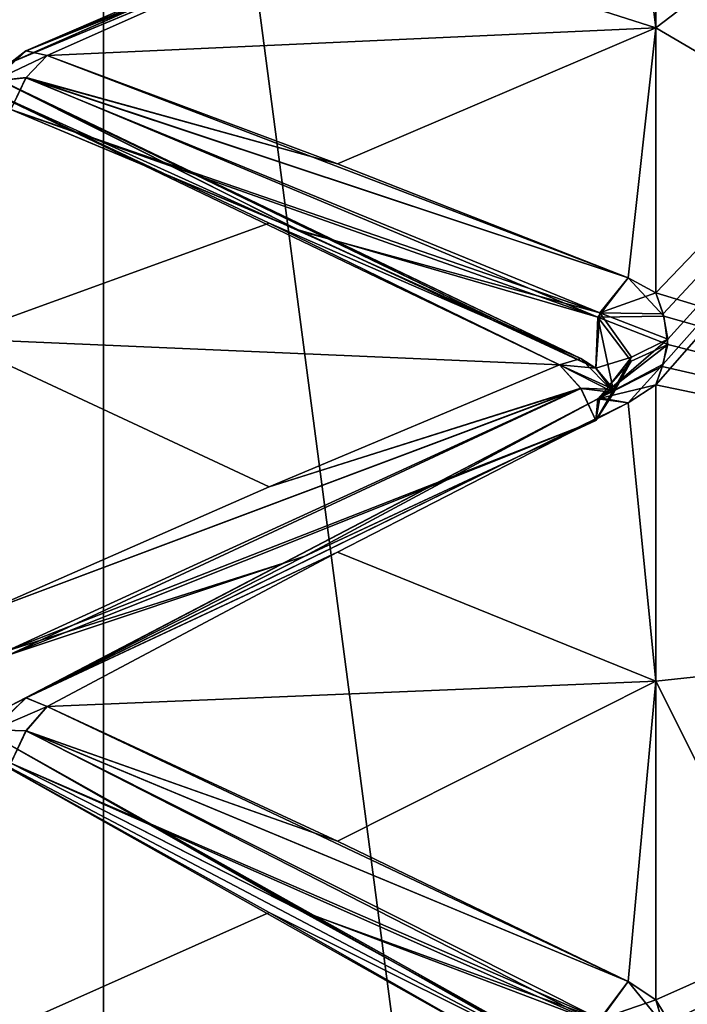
# Model space of a CAD drawing. Header units: inches. Extents: x -10 to 10, y -2.3 to 4.3.
# Tile 221 of 256: x -9.3405 to -9.2476, y 0.2417 to 0.3787. Entities that reach past the tile are written whole.
import ezdxf

# ---------------------------------------------------------------- set-up
doc = ezdxf.new("R2010")
doc.units = ezdxf.units.IN
doc.header["$LTSCALE"] = 65.185185
doc.header["$MEASUREMENT"] = 0
for name, color, linetype in [('8197', 7, 'CONTINUOUS'), ('8198', 7, 'CONTINUOUS'), ('8233', 7, 'CONTINUOUS'), ('8234', 7, 'CONTINUOUS'), ('8236', 7, 'CONTINUOUS'), ('8238', 7, 'CONTINUOUS'), ('8239', 7, 'CONTINUOUS'), ('8240', 7, 'CONTINUOUS'), ('8241', 7, 'CONTINUOUS'), ('8242', 7, 'CONTINUOUS'), ('8243', 7, 'CONTINUOUS'), ('8244', 7, 'CONTINUOUS'), ('8246', 7, 'CONTINUOUS'), ('8248', 7, 'CONTINUOUS'), ('8249', 7, 'CONTINUOUS'), ('8250', 7, 'CONTINUOUS'), ('8576', 7, 'CONTINUOUS'), ('8581', 7, 'CONTINUOUS'), ('9310', 7, 'CONTINUOUS'), ('9311', 7, 'CONTINUOUS'), ('9313', 7, 'CONTINUOUS'), ('9315', 7, 'CONTINUOUS'), ('9316', 7, 'CONTINUOUS'), ('9317', 7, 'CONTINUOUS'), ('9318', 7, 'CONTINUOUS'), ('9319', 7, 'CONTINUOUS'), ('9320', 7, 'CONTINUOUS'), ('9321', 7, 'CONTINUOUS'), ('9323', 7, 'CONTINUOUS'), ('9325', 7, 'CONTINUOUS'), ('9326', 7, 'CONTINUOUS'), ('9327', 7, 'CONTINUOUS'), ('9389', 7, 'CONTINUOUS'), ('9390', 7, 'CONTINUOUS'), ('9391', 7, 'CONTINUOUS'), ('9392', 7, 'CONTINUOUS'), ('9405', 7, 'CONTINUOUS'), ('9406', 7, 'CONTINUOUS'), ('9468', 7, 'CONTINUOUS'), ('9469', 7, 'CONTINUOUS')]:
    doc.layers.add(name, color=color, linetype=linetype)

msp = doc.modelspace()

# ---------------------------------------------------------------- linework, layer by layer
at = {"layer": '8197', "linetype": 'CONTINUOUS'}
for points in [[(-9.12095, 0.30072, 2.73069), (-9.12095, 0.47729, 2.38415), (-9.252, 0.32789, 2.70401), (-9.12095, 0.30072, 2.73069)], [(-9.252, 0.32789, 2.70401), (-9.12095, 0.47729, 2.38415), (-9.25096, 0.33077, 2.69967), (-9.252, 0.32789, 2.70401)], [(-9.25096, 0.33778, 2.68919), (-9.12095, 0.47729, 2.38415), (-9.252, 0.34069, 2.68486), (-9.25096, 0.33778, 2.68919)], [(-9.252, 0.34069, 2.68486), (-9.12095, 0.47729, 2.38415), (-9.252, 0.37753, 2.625), (-9.252, 0.34069, 2.68486)], [(-9.252, 0.37753, 2.625), (-9.12095, 0.47729, 2.38415), (-9.252, 0.41095, 2.56317), (-9.252, 0.37753, 2.625)], [(-9.25096, 0.33077, 2.69967), (-9.12095, 0.47729, 2.38415), (-9.25029, 0.33426, 2.69442), (-9.25096, 0.33077, 2.69967)], [(-9.25029, 0.33426, 2.69442), (-9.12095, 0.47729, 2.38415), (-9.25096, 0.33778, 2.68919), (-9.25029, 0.33426, 2.69442)], [(-9.252, 0.28669, 2.76095), (-9.12095, 0.30072, 2.73069), (-9.252, 0.32789, 2.70401), (-9.252, 0.28669, 2.76095)], [(-9.12095, 0.02569, 3.00572), (-9.12095, 0.30072, 2.73069), (-9.252, 0.05595, 2.99169), (-9.12095, 0.02569, 3.00572)], [(-9.252, 0.05595, 2.99169), (-9.12095, 0.30072, 2.73069), (-9.252, 0.11049, 2.94735), (-9.252, 0.05595, 2.99169)], [(-9.252, 0.11049, 2.94735), (-9.12095, 0.30072, 2.73069), (-9.25098, 0.11433, 2.94396), (-9.252, 0.11049, 2.94735)], [(-9.25094, 0.12381, 2.93565), (-9.12095, 0.30072, 2.73069), (-9.252, 0.12781, 2.93217), (-9.25094, 0.12381, 2.93565)], [(-9.252, 0.12781, 2.93217), (-9.12095, 0.30072, 2.73069), (-9.252, 0.17888, 2.88388), (-9.252, 0.12781, 2.93217)], [(-9.252, 0.17888, 2.88388), (-9.12095, 0.30072, 2.73069), (-9.252, 0.22717, 2.83281), (-9.252, 0.17888, 2.88388)], [(-9.252, 0.22717, 2.83281), (-9.12095, 0.30072, 2.73069), (-9.25096, 0.23059, 2.82888), (-9.252, 0.22717, 2.83281)], [(-9.25096, 0.2389, 2.8194), (-9.12095, 0.30072, 2.73069), (-9.252, 0.24235, 2.81549), (-9.25096, 0.2389, 2.8194)], [(-9.252, 0.24235, 2.81549), (-9.12095, 0.30072, 2.73069), (-9.252, 0.28669, 2.76095), (-9.252, 0.24235, 2.81549)], [(-9.25098, 0.11433, 2.94396), (-9.12095, 0.30072, 2.73069), (-9.25029, 0.11896, 2.93988), (-9.25098, 0.11433, 2.94396)], [(-9.25096, 0.23059, 2.82888), (-9.12095, 0.30072, 2.73069), (-9.25029, 0.23473, 2.82413), (-9.25096, 0.23059, 2.82888)], [(-9.25029, 0.23473, 2.82413), (-9.12095, 0.30072, 2.73069), (-9.25096, 0.2389, 2.8194), (-9.25029, 0.23473, 2.82413)], [(-9.25029, 0.11896, 2.93988), (-9.12095, 0.30072, 2.73069), (-9.25094, 0.12381, 2.93565), (-9.25029, 0.11896, 2.93988)]]:
    msp.add_3dface(points, dxfattribs=at)
at = {"layer": '8198', "linetype": 'CONTINUOUS'}
for points in [[(-9.12095, 0.47729, 1.61585), (-9.12095, 0.30072, 1.26931), (-9.252, 0.48231, 1.60912), (-9.12095, 0.47729, 1.61585)], [(-9.252, 0.48231, 1.60912), (-9.12095, 0.30072, 1.26931), (-9.25097, 0.48063, 1.60422), (-9.252, 0.48231, 1.60912)], [(-9.25097, 0.48063, 1.60422), (-9.12095, 0.30072, 1.26931), (-9.25029, 0.4786, 1.5983), (-9.25097, 0.48063, 1.60422)], [(-9.25029, 0.4786, 1.5983), (-9.12095, 0.30072, 1.26931), (-9.25096, 0.47658, 1.59228), (-9.25029, 0.4786, 1.5983)], [(-9.25096, 0.47658, 1.59228), (-9.12095, 0.30072, 1.26931), (-9.252, 0.47491, 1.58731), (-9.25096, 0.47658, 1.59228)], [(-9.252, 0.47491, 1.58731), (-9.12095, 0.30072, 1.26931), (-9.252, 0.44985, 1.52165), (-9.252, 0.47491, 1.58731)], [(-9.252, 0.44985, 1.52165), (-9.12095, 0.30072, 1.26931), (-9.252, 0.42114, 1.45749), (-9.252, 0.44985, 1.52165)], [(-9.252, 0.42114, 1.45749), (-9.12095, 0.30072, 1.26931), (-9.25097, 0.41883, 1.45285), (-9.252, 0.42114, 1.45749)], [(-9.25097, 0.41883, 1.45285), (-9.12095, 0.30072, 1.26931), (-9.25029, 0.41604, 1.44724), (-9.25097, 0.41883, 1.45285)], [(-9.25029, 0.41604, 1.44724), (-9.12095, 0.30072, 1.26931), (-9.25096, 0.41325, 1.44154), (-9.25029, 0.41604, 1.44724)], [(-9.25096, 0.41325, 1.44154), (-9.12095, 0.30072, 1.26931), (-9.252, 0.41095, 1.43683), (-9.25096, 0.41325, 1.44154)], [(-9.252, 0.41095, 1.43683), (-9.12095, 0.30072, 1.26931), (-9.252, 0.37753, 1.375), (-9.252, 0.41095, 1.43683)], [(-9.252, 0.37753, 1.375), (-9.12095, 0.30072, 1.26931), (-9.252, 0.34069, 1.31514), (-9.252, 0.37753, 1.375)], [(-9.252, 0.34069, 1.31514), (-9.12095, 0.30072, 1.26931), (-9.25085, 0.33746, 1.31034), (-9.252, 0.34069, 1.31514)], [(-9.25085, 0.33746, 1.31034), (-9.12095, 0.30072, 1.26931), (-9.25032, 0.33348, 1.30442), (-9.25085, 0.33746, 1.31034)], [(-9.25032, 0.33348, 1.30442), (-9.12095, 0.30072, 1.26931), (-9.25109, 0.33046, 1.29985), (-9.25032, 0.33348, 1.30442)], [(-9.25109, 0.33046, 1.29985), (-9.12095, 0.30072, 1.26931), (-9.252, 0.32789, 1.29599), (-9.25109, 0.33046, 1.29985)], [(-9.252, 0.32789, 1.29599), (-9.12095, 0.30072, 1.26931), (-9.252, 0.28669, 1.23905), (-9.252, 0.32789, 1.29599)], [(-9.12095, 0.30072, 1.26931), (-9.12095, 0.02569, 0.99428), (-9.252, 0.28669, 1.23905), (-9.12095, 0.30072, 1.26931)], [(-9.252, 0.28669, 1.23905), (-9.12095, 0.02569, 0.99428), (-9.252, 0.24235, 1.18451), (-9.252, 0.28669, 1.23905)], [(-9.252, 0.24235, 1.18451), (-9.12095, 0.02569, 0.99428), (-9.25097, 0.23892, 1.18063), (-9.252, 0.24235, 1.18451)]]:
    msp.add_3dface(points, dxfattribs=at)
at = {"layer": '8233', "linetype": 'CONTINUOUS'}
msp.add_3dface([(-9.34169, 0.37272, 2.61464), (-9.301, 0.38972, 2.58514), (-9.34223, 0.38039, 2.61441), (-9.34169, 0.37272, 2.61464)], dxfattribs=at)
at = {"layer": '8234', "linetype": 'CONTINUOUS'}
for points in [[(-9.25977, 0.40887, 2.56112), (-9.301, 0.38972, 2.58514), (-9.34169, 0.37272, 2.61464), (-9.25977, 0.40887, 2.56112)], [(-9.25977, 0.40887, 2.56112), (-9.34169, 0.37272, 2.61464), (-9.33959, 0.37436, 2.61884), (-9.25977, 0.40887, 2.56112)], [(-9.25583, 0.40889, 2.56678), (-9.25977, 0.40887, 2.56112), (-9.33959, 0.37436, 2.61884), (-9.25583, 0.40889, 2.56678)], [(-9.29624, 0.39166, 2.59502), (-9.25583, 0.40889, 2.56678), (-9.33959, 0.37436, 2.61884), (-9.29624, 0.39166, 2.59502)], [(-9.33663, 0.37369, 2.62278), (-9.29624, 0.39166, 2.59502), (-9.33959, 0.37436, 2.61884), (-9.33663, 0.37369, 2.62278)]]:
    msp.add_3dface(points, dxfattribs=at)
at = {"layer": '8236', "linetype": 'CONTINUOUS'}
for points in [[(-9.33663, 0.37369, 2.62278), (-9.33959, 0.37436, 2.61884), (-9.34419, 0.37014, 2.62073), (-9.33663, 0.37369, 2.62278)], [(-9.34419, 0.37014, 2.62073), (-9.33959, 0.37436, 2.61884), (-9.34169, 0.37272, 2.61464), (-9.34419, 0.37014, 2.62073)], [(-9.33961, 0.37059, 2.62534), (-9.33663, 0.37369, 2.62278), (-9.34419, 0.37014, 2.62073), (-9.33961, 0.37059, 2.62534)], [(-9.34169, 0.36616, 2.62601), (-9.33961, 0.37059, 2.62534), (-9.34419, 0.37014, 2.62073), (-9.34169, 0.36616, 2.62601)]]:
    msp.add_3dface(points, dxfattribs=at)
at = {"layer": '8238', "linetype": 'CONTINUOUS'}
for points in [[(-9.29624, 0.35863, 2.65222), (-9.33663, 0.37369, 2.62278), (-9.33961, 0.37059, 2.62534), (-9.29624, 0.35863, 2.65222)], [(-9.25977, 0.33789, 2.68408), (-9.33961, 0.37059, 2.62534), (-9.34169, 0.36616, 2.62601), (-9.25977, 0.33789, 2.68408)], [(-9.25581, 0.34278, 2.68129), (-9.29624, 0.35863, 2.65222), (-9.33961, 0.37059, 2.62534), (-9.25581, 0.34278, 2.68129)], [(-9.25977, 0.33789, 2.68408), (-9.25581, 0.34278, 2.68129), (-9.33961, 0.37059, 2.62534), (-9.25977, 0.33789, 2.68408)], [(-9.25977, 0.33789, 2.68408), (-9.34169, 0.36616, 2.62601), (-9.30129, 0.34923, 2.65528), (-9.25977, 0.33789, 2.68408)], [(-9.26031, 0.33021, 2.68381), (-9.25977, 0.33789, 2.68408), (-9.30129, 0.34923, 2.65528), (-9.26031, 0.33021, 2.68381)]]:
    msp.add_3dface(points, dxfattribs=at)
at = {"layer": '8239', "linetype": 'CONTINUOUS'}
for points in [[(-9.26239, 0.33157, 2.68808), (-9.34223, 0.36979, 2.63278), (-9.34619, 0.36945, 2.6384), (-9.26239, 0.33157, 2.68808)], [(-9.26239, 0.33157, 2.68808), (-9.26031, 0.33021, 2.68381), (-9.34223, 0.36979, 2.63278), (-9.26239, 0.33157, 2.68808)], [(-9.34223, 0.36979, 2.63278), (-9.26031, 0.33021, 2.68381), (-9.30129, 0.34923, 2.65528), (-9.34223, 0.36979, 2.63278)], [(-9.34169, 0.36616, 2.62601), (-9.34223, 0.36979, 2.63278), (-9.30129, 0.34923, 2.65528), (-9.34169, 0.36616, 2.62601)], [(-9.26239, 0.33157, 2.68808), (-9.34619, 0.36945, 2.6384), (-9.30576, 0.35039, 2.66547), (-9.26239, 0.33157, 2.68808)], [(-9.26537, 0.33065, 2.692), (-9.26239, 0.33157, 2.68808), (-9.30576, 0.35039, 2.66547), (-9.26537, 0.33065, 2.692)]]:
    msp.add_3dface(points, dxfattribs=at)
at = {"layer": '8240', "linetype": 'CONTINUOUS'}
for points in [[(-9.252, 0.34069, 2.68486), (-9.25581, 0.34278, 2.68129), (-9.25977, 0.33789, 2.68408), (-9.252, 0.34069, 2.68486)], [(-9.25096, 0.33778, 2.68919), (-9.252, 0.34069, 2.68486), (-9.25977, 0.33789, 2.68408), (-9.25096, 0.33778, 2.68919)], [(-9.25977, 0.33789, 2.68408), (-9.26031, 0.33021, 2.68381), (-9.25535, 0.33172, 2.69272), (-9.25977, 0.33789, 2.68408)], [(-9.25029, 0.33426, 2.69442), (-9.25096, 0.33778, 2.68919), (-9.25977, 0.33789, 2.68408), (-9.25029, 0.33426, 2.69442)], [(-9.25029, 0.33426, 2.69442), (-9.25977, 0.33789, 2.68408), (-9.25535, 0.33172, 2.69272), (-9.25029, 0.33426, 2.69442)], [(-9.25781, 0.32724, 2.68972), (-9.25535, 0.33172, 2.69272), (-9.26031, 0.33021, 2.68381), (-9.25781, 0.32724, 2.68972)]]:
    msp.add_3dface(points, dxfattribs=at)
at = {"layer": '8241', "linetype": 'CONTINUOUS'}
for points in [[(-9.26537, 0.33065, 2.692), (-9.26031, 0.33021, 2.68381), (-9.26239, 0.33157, 2.68808), (-9.26537, 0.33065, 2.692)], [(-9.25781, 0.32724, 2.68972), (-9.26031, 0.33021, 2.68381), (-9.26537, 0.33065, 2.692), (-9.25781, 0.32724, 2.68972)], [(-9.26241, 0.32741, 2.69434), (-9.25781, 0.32724, 2.68972), (-9.26537, 0.33065, 2.692), (-9.26241, 0.32741, 2.69434)], [(-9.26031, 0.32292, 2.69473), (-9.25781, 0.32724, 2.68972), (-9.26241, 0.32741, 2.69434), (-9.26031, 0.32292, 2.69473)]]:
    msp.add_3dface(points, dxfattribs=at)
at = {"layer": '8242', "linetype": 'CONTINUOUS'}
for points in [[(-9.25096, 0.33077, 2.69967), (-9.25029, 0.33426, 2.69442), (-9.25977, 0.3261, 2.70171), (-9.25096, 0.33077, 2.69967)], [(-9.25029, 0.33426, 2.69442), (-9.25535, 0.33172, 2.69272), (-9.25977, 0.3261, 2.70171), (-9.25029, 0.33426, 2.69442)], [(-9.25535, 0.33172, 2.69272), (-9.25781, 0.32724, 2.68972), (-9.25977, 0.3261, 2.70171), (-9.25535, 0.33172, 2.69272)], [(-9.25583, 0.32538, 2.70732), (-9.25096, 0.33077, 2.69967), (-9.25977, 0.3261, 2.70171), (-9.25583, 0.32538, 2.70732)], [(-9.252, 0.32789, 2.70401), (-9.25096, 0.33077, 2.69967), (-9.25583, 0.32538, 2.70732), (-9.252, 0.32789, 2.70401)], [(-9.25781, 0.32724, 2.68972), (-9.26031, 0.32292, 2.69473), (-9.25977, 0.3261, 2.70171), (-9.25781, 0.32724, 2.68972)]]:
    msp.add_3dface(points, dxfattribs=at)
at = {"layer": '8243', "linetype": 'CONTINUOUS'}
for points in [[(-9.26241, 0.32741, 2.69434), (-9.26537, 0.33065, 2.692), (-9.30576, 0.3137, 2.72039), (-9.26241, 0.32741, 2.69434)], [(-9.26241, 0.32741, 2.69434), (-9.30576, 0.3137, 2.72039), (-9.34617, 0.29599, 2.74834), (-9.26241, 0.32741, 2.69434)], [(-9.26241, 0.32741, 2.69434), (-9.34617, 0.29599, 2.74834), (-9.34223, 0.29091, 2.75082), (-9.26241, 0.32741, 2.69434)], [(-9.26031, 0.32292, 2.69473), (-9.26241, 0.32741, 2.69434), (-9.34223, 0.29091, 2.75082), (-9.26031, 0.32292, 2.69473)], [(-9.301, 0.30398, 2.72302), (-9.26031, 0.32292, 2.69473), (-9.34223, 0.29091, 2.75082), (-9.301, 0.30398, 2.72302)], [(-9.34169, 0.28327, 2.75006), (-9.301, 0.30398, 2.72302), (-9.34223, 0.29091, 2.75082), (-9.34169, 0.28327, 2.75006)]]:
    msp.add_3dface(points, dxfattribs=at)
at = {"layer": '8244', "linetype": 'CONTINUOUS'}
for points in [[(-9.25977, 0.3261, 2.70171), (-9.301, 0.30398, 2.72302), (-9.34169, 0.28327, 2.75006), (-9.25977, 0.3261, 2.70171)], [(-9.25977, 0.3261, 2.70171), (-9.34169, 0.28327, 2.75006), (-9.33959, 0.28435, 2.75443), (-9.25977, 0.3261, 2.70171)], [(-9.25583, 0.32538, 2.70732), (-9.25977, 0.3261, 2.70171), (-9.33959, 0.28435, 2.75443), (-9.25583, 0.32538, 2.70732)], [(-9.25977, 0.3261, 2.70171), (-9.26031, 0.32292, 2.69473), (-9.301, 0.30398, 2.72302), (-9.25977, 0.3261, 2.70171)], [(-9.29624, 0.30461, 2.73307), (-9.25583, 0.32538, 2.70732), (-9.33959, 0.28435, 2.75443), (-9.29624, 0.30461, 2.73307)], [(-9.33663, 0.28317, 2.75825), (-9.29624, 0.30461, 2.73307), (-9.33959, 0.28435, 2.75443), (-9.33663, 0.28317, 2.75825)]]:
    msp.add_3dface(points, dxfattribs=at)
at = {"layer": '8246', "linetype": 'CONTINUOUS'}
for points in [[(-9.33663, 0.28317, 2.75825), (-9.33959, 0.28435, 2.75443), (-9.34419, 0.27992, 2.75576), (-9.33663, 0.28317, 2.75825)], [(-9.34419, 0.27992, 2.75576), (-9.33959, 0.28435, 2.75443), (-9.34169, 0.28327, 2.75006), (-9.34419, 0.27992, 2.75576)], [(-9.33961, 0.27976, 2.76038), (-9.33663, 0.28317, 2.75825), (-9.34419, 0.27992, 2.75576), (-9.33961, 0.27976, 2.76038)], [(-9.34169, 0.27528, 2.76047), (-9.33961, 0.27976, 2.76038), (-9.34419, 0.27992, 2.75576), (-9.34169, 0.27528, 2.76047)]]:
    msp.add_3dface(points, dxfattribs=at)
at = {"layer": '8248', "linetype": 'CONTINUOUS'}
for points in [[(-9.29624, 0.2644, 2.78548), (-9.33663, 0.28317, 2.75825), (-9.33961, 0.27976, 2.76038), (-9.29624, 0.2644, 2.78548)], [(-9.25977, 0.23968, 2.81435), (-9.33961, 0.27976, 2.76038), (-9.34169, 0.27528, 2.76047), (-9.25977, 0.23968, 2.81435)], [(-9.25581, 0.24489, 2.81222), (-9.29624, 0.2644, 2.78548), (-9.33961, 0.27976, 2.76038), (-9.25581, 0.24489, 2.81222)], [(-9.25977, 0.23968, 2.81435), (-9.25581, 0.24489, 2.81222), (-9.33961, 0.27976, 2.76038), (-9.25977, 0.23968, 2.81435)], [(-9.25977, 0.23968, 2.81435), (-9.34169, 0.27528, 2.76047), (-9.30129, 0.25468, 2.78728), (-9.25977, 0.23968, 2.81435)], [(-9.26031, 0.2321, 2.81309), (-9.25977, 0.23968, 2.81435), (-9.30129, 0.25468, 2.78728), (-9.26031, 0.2321, 2.81309)]]:
    msp.add_3dface(points, dxfattribs=at)
at = {"layer": '8249', "linetype": 'CONTINUOUS'}
for points in [[(-9.26239, 0.23289, 2.8175), (-9.34223, 0.278, 2.76766), (-9.34619, 0.27693, 2.77318), (-9.26239, 0.23289, 2.8175)], [(-9.26239, 0.23289, 2.8175), (-9.26031, 0.2321, 2.81309), (-9.34223, 0.278, 2.76766), (-9.26239, 0.23289, 2.8175)], [(-9.34223, 0.278, 2.76766), (-9.26031, 0.2321, 2.81309), (-9.30129, 0.25468, 2.78728), (-9.34223, 0.278, 2.76766)], [(-9.34169, 0.27528, 2.76047), (-9.34223, 0.278, 2.76766), (-9.30129, 0.25468, 2.78728), (-9.34169, 0.27528, 2.76047)], [(-9.26239, 0.23289, 2.8175), (-9.34619, 0.27693, 2.77318), (-9.30576, 0.2545, 2.79753), (-9.26239, 0.23289, 2.8175)], [(-9.26537, 0.23147, 2.82126), (-9.26239, 0.23289, 2.8175), (-9.30576, 0.2545, 2.79753), (-9.26537, 0.23147, 2.82126)]]:
    msp.add_3dface(points, dxfattribs=at)
at = {"layer": '8250', "linetype": 'CONTINUOUS'}
for points in [[(-9.252, 0.24235, 2.81549), (-9.25581, 0.24489, 2.81222), (-9.25977, 0.23968, 2.81435), (-9.252, 0.24235, 2.81549)], [(-9.25096, 0.2389, 2.8194), (-9.252, 0.24235, 2.81549), (-9.25977, 0.23968, 2.81435), (-9.25096, 0.2389, 2.8194)]]:
    msp.add_3dface(points, dxfattribs=at)
at = {"layer": '8576', "linetype": 'CONTINUOUS'}
for points in [[(-9.19167, 0.545, 13.94785), (-9.35355, -1.955, 13.83966), (-9.35356, 0.545, 13.83965), (-9.19167, 0.545, 13.94785)], [(-9.19165, -1.955, 13.94786), (-9.35355, -1.955, 13.83966), (-9.19167, 0.545, 13.94785), (-9.19165, -1.955, 13.94786)]]:
    msp.add_3dface(points, dxfattribs=at)
at = {"layer": '8581', "linetype": 'CONTINUOUS'}
for points in [[(-9.56879, -1.955, 13.81493), (-9.32884, -1.955, 14.05488), (-9.56878, 0.545, 13.81495), (-9.56879, -1.955, 13.81493)], [(-9.56878, 0.545, 13.81495), (-9.32884, -1.955, 14.05488), (-9.32883, 0.545, 14.05489), (-9.56878, 0.545, 13.81495)], [(-9.32884, -1.955, 14.05488), (-9, -1.955, 14.1431), (-9.32883, 0.545, 14.05489), (-9.32884, -1.955, 14.05488)], [(-9.32883, 0.545, 14.05489), (-9, -1.955, 14.1431), (-9, 0.545, 14.1431), (-9.32883, 0.545, 14.05489)]]:
    msp.add_3dface(points, dxfattribs=at)
at = {"layer": '9310', "linetype": 'CONTINUOUS'}
msp.add_3dface([(-9.30081, 0.38979, 1.415), (-9.34169, 0.37272, 1.38536), (-9.34195, 0.37981, 1.38549), (-9.30081, 0.38979, 1.415)], dxfattribs=at)
at = {"layer": '9311', "linetype": 'CONTINUOUS'}
for points in [[(-9.30081, 0.38979, 1.415), (-9.26005, 0.40864, 1.43941), (-9.34169, 0.37272, 1.38536), (-9.30081, 0.38979, 1.415)], [(-9.34169, 0.37272, 1.38536), (-9.26005, 0.40864, 1.43941), (-9.33961, 0.37435, 1.38118), (-9.34169, 0.37272, 1.38536)], [(-9.25583, 0.40889, 1.43322), (-9.29624, 0.39166, 1.40498), (-9.33961, 0.37435, 1.38118), (-9.25583, 0.40889, 1.43322)], [(-9.26005, 0.40864, 1.43941), (-9.25583, 0.40889, 1.43322), (-9.33961, 0.37435, 1.38118), (-9.26005, 0.40864, 1.43941)], [(-9.29624, 0.39166, 1.40498), (-9.33663, 0.37369, 1.37722), (-9.33961, 0.37435, 1.38118), (-9.29624, 0.39166, 1.40498)]]:
    msp.add_3dface(points, dxfattribs=at)
at = {"layer": '9313', "linetype": 'CONTINUOUS'}
for points in [[(-9.33961, 0.37435, 1.38118), (-9.33663, 0.37369, 1.37722), (-9.34419, 0.37012, 1.37923), (-9.33961, 0.37435, 1.38118)], [(-9.34169, 0.37272, 1.38536), (-9.33961, 0.37435, 1.38118), (-9.34419, 0.37012, 1.37923), (-9.34169, 0.37272, 1.38536)], [(-9.33663, 0.37369, 1.37722), (-9.33959, 0.37061, 1.37467), (-9.34419, 0.37012, 1.37923), (-9.33663, 0.37369, 1.37722)], [(-9.34419, 0.37012, 1.37923), (-9.33959, 0.37061, 1.37467), (-9.34169, 0.36616, 1.37399), (-9.34419, 0.37012, 1.37923)]]:
    msp.add_3dface(points, dxfattribs=at)
at = {"layer": '9315', "linetype": 'CONTINUOUS'}
for points in [[(-9.33663, 0.37369, 1.37722), (-9.29624, 0.35863, 1.34778), (-9.33959, 0.37061, 1.37467), (-9.33663, 0.37369, 1.37722)], [(-9.26005, 0.33731, 1.31586), (-9.34169, 0.36616, 1.37399), (-9.33959, 0.37061, 1.37467), (-9.26005, 0.33731, 1.31586)], [(-9.25581, 0.34278, 1.31871), (-9.26005, 0.33731, 1.31586), (-9.33959, 0.37061, 1.37467), (-9.25581, 0.34278, 1.31871)], [(-9.29624, 0.35863, 1.34778), (-9.25581, 0.34278, 1.31871), (-9.33959, 0.37061, 1.37467), (-9.29624, 0.35863, 1.34778)], [(-9.34169, 0.36616, 1.37399), (-9.26005, 0.33731, 1.31586), (-9.30173, 0.34943, 1.34504), (-9.34169, 0.36616, 1.37399)], [(-9.26005, 0.33731, 1.31586), (-9.26031, 0.33021, 1.31619), (-9.30173, 0.34943, 1.34504), (-9.26005, 0.33731, 1.31586)]]:
    msp.add_3dface(points, dxfattribs=at)
at = {"layer": '9316', "linetype": 'CONTINUOUS'}
for points in [[(-9.26241, 0.33157, 1.31189), (-9.34619, 0.36945, 1.3616), (-9.34195, 0.36959, 1.36777), (-9.26241, 0.33157, 1.31189)], [(-9.34619, 0.36945, 1.3616), (-9.26241, 0.33157, 1.31189), (-9.30576, 0.35039, 1.33453), (-9.34619, 0.36945, 1.3616)], [(-9.26031, 0.33021, 1.31619), (-9.26241, 0.33157, 1.31189), (-9.34195, 0.36959, 1.36777), (-9.26031, 0.33021, 1.31619)], [(-9.26031, 0.33021, 1.31619), (-9.34195, 0.36959, 1.36777), (-9.30173, 0.34943, 1.34504), (-9.26031, 0.33021, 1.31619)], [(-9.34195, 0.36959, 1.36777), (-9.34169, 0.36616, 1.37399), (-9.30173, 0.34943, 1.34504), (-9.34195, 0.36959, 1.36777)], [(-9.26241, 0.33157, 1.31189), (-9.26537, 0.33065, 1.308), (-9.30576, 0.35039, 1.33453), (-9.26241, 0.33157, 1.31189)]]:
    msp.add_3dface(points, dxfattribs=at)
at = {"layer": '9317', "linetype": 'CONTINUOUS'}
for points in [[(-9.25581, 0.34278, 1.31871), (-9.25085, 0.33746, 1.31034), (-9.26005, 0.33731, 1.31586), (-9.25581, 0.34278, 1.31871)], [(-9.252, 0.34069, 1.31514), (-9.25085, 0.33746, 1.31034), (-9.25581, 0.34278, 1.31871), (-9.252, 0.34069, 1.31514)], [(-9.25784, 0.3268, 1.30963), (-9.26031, 0.33021, 1.31619), (-9.26005, 0.33731, 1.31586), (-9.25784, 0.3268, 1.30963)], [(-9.25085, 0.33746, 1.31034), (-9.25032, 0.33348, 1.30442), (-9.26005, 0.33731, 1.31586), (-9.25085, 0.33746, 1.31034)], [(-9.25032, 0.33348, 1.30442), (-9.25539, 0.33117, 1.30645), (-9.26005, 0.33731, 1.31586), (-9.25032, 0.33348, 1.30442)], [(-9.25539, 0.33117, 1.30645), (-9.25784, 0.3268, 1.30963), (-9.26005, 0.33731, 1.31586), (-9.25539, 0.33117, 1.30645)]]:
    msp.add_3dface(points, dxfattribs=at)
at = {"layer": '9318', "linetype": 'CONTINUOUS'}
for points in [[(-9.25784, 0.3268, 1.30963), (-9.26537, 0.33065, 1.308), (-9.26241, 0.33157, 1.31189), (-9.25784, 0.3268, 1.30963)], [(-9.26031, 0.33021, 1.31619), (-9.25784, 0.3268, 1.30963), (-9.26241, 0.33157, 1.31189), (-9.26031, 0.33021, 1.31619)], [(-9.25784, 0.3268, 1.30963), (-9.26239, 0.32739, 1.30565), (-9.26537, 0.33065, 1.308), (-9.25784, 0.3268, 1.30963)], [(-9.25784, 0.3268, 1.30963), (-9.26031, 0.32292, 1.30527), (-9.26239, 0.32739, 1.30565), (-9.25784, 0.3268, 1.30963)]]:
    msp.add_3dface(points, dxfattribs=at)
at = {"layer": '9319', "linetype": 'CONTINUOUS'}
for points in [[(-9.25032, 0.33348, 1.30442), (-9.25109, 0.33046, 1.29985), (-9.26005, 0.32594, 1.29885), (-9.25032, 0.33348, 1.30442)], [(-9.25539, 0.33117, 1.30645), (-9.25032, 0.33348, 1.30442), (-9.26005, 0.32594, 1.29885), (-9.25539, 0.33117, 1.30645)], [(-9.25784, 0.3268, 1.30963), (-9.25539, 0.33117, 1.30645), (-9.26031, 0.32292, 1.30527), (-9.25784, 0.3268, 1.30963)], [(-9.26031, 0.32292, 1.30527), (-9.25539, 0.33117, 1.30645), (-9.26005, 0.32594, 1.29885), (-9.26031, 0.32292, 1.30527)], [(-9.25109, 0.33046, 1.29985), (-9.252, 0.32789, 1.29599), (-9.26005, 0.32594, 1.29885), (-9.25109, 0.33046, 1.29985)], [(-9.252, 0.32789, 1.29599), (-9.25583, 0.32538, 1.29268), (-9.26005, 0.32594, 1.29885), (-9.252, 0.32789, 1.29599)]]:
    msp.add_3dface(points, dxfattribs=at)
at = {"layer": '9320', "linetype": 'CONTINUOUS'}
for points in [[(-9.26537, 0.33065, 1.308), (-9.26239, 0.32739, 1.30565), (-9.30576, 0.3137, 1.27961), (-9.26537, 0.33065, 1.308)], [(-9.34195, 0.29032, 1.24915), (-9.34617, 0.29599, 1.25166), (-9.26239, 0.32739, 1.30565), (-9.34195, 0.29032, 1.24915)], [(-9.26239, 0.32739, 1.30565), (-9.34617, 0.29599, 1.25166), (-9.30576, 0.3137, 1.27961), (-9.26239, 0.32739, 1.30565)], [(-9.26031, 0.32292, 1.30527), (-9.34195, 0.29032, 1.24915), (-9.26239, 0.32739, 1.30565), (-9.26031, 0.32292, 1.30527)], [(-9.26031, 0.32292, 1.30527), (-9.30081, 0.30406, 1.2771), (-9.34195, 0.29032, 1.24915), (-9.26031, 0.32292, 1.30527)], [(-9.30081, 0.30406, 1.2771), (-9.34169, 0.28327, 1.24994), (-9.34195, 0.29032, 1.24915), (-9.30081, 0.30406, 1.2771)]]:
    msp.add_3dface(points, dxfattribs=at)
at = {"layer": '9321', "linetype": 'CONTINUOUS'}
for points in [[(-9.30081, 0.30406, 1.2771), (-9.26005, 0.32594, 1.29885), (-9.34169, 0.28327, 1.24994), (-9.30081, 0.30406, 1.2771)], [(-9.34169, 0.28327, 1.24994), (-9.26005, 0.32594, 1.29885), (-9.33961, 0.28435, 1.24559), (-9.34169, 0.28327, 1.24994)], [(-9.26005, 0.32594, 1.29885), (-9.25583, 0.32538, 1.29268), (-9.33961, 0.28435, 1.24559), (-9.26005, 0.32594, 1.29885)], [(-9.26031, 0.32292, 1.30527), (-9.26005, 0.32594, 1.29885), (-9.30081, 0.30406, 1.2771), (-9.26031, 0.32292, 1.30527)], [(-9.25583, 0.32538, 1.29268), (-9.29624, 0.30461, 1.26693), (-9.33961, 0.28435, 1.24559), (-9.25583, 0.32538, 1.29268)], [(-9.29624, 0.30461, 1.26693), (-9.33663, 0.28317, 1.24175), (-9.33961, 0.28435, 1.24559), (-9.29624, 0.30461, 1.26693)]]:
    msp.add_3dface(points, dxfattribs=at)
at = {"layer": '9323', "linetype": 'CONTINUOUS'}
for points in [[(-9.33961, 0.28435, 1.24559), (-9.33663, 0.28317, 1.24175), (-9.34419, 0.2799, 1.24421), (-9.33961, 0.28435, 1.24559)], [(-9.34169, 0.28327, 1.24994), (-9.33961, 0.28435, 1.24559), (-9.34419, 0.2799, 1.24421), (-9.34169, 0.28327, 1.24994)], [(-9.33663, 0.28317, 1.24175), (-9.33959, 0.27979, 1.23962), (-9.34419, 0.2799, 1.24421), (-9.33663, 0.28317, 1.24175)], [(-9.34419, 0.2799, 1.24421), (-9.33959, 0.27979, 1.23962), (-9.34169, 0.27528, 1.23953), (-9.34419, 0.2799, 1.24421)]]:
    msp.add_3dface(points, dxfattribs=at)
at = {"layer": '9325', "linetype": 'CONTINUOUS'}
for points in [[(-9.33663, 0.28317, 1.24175), (-9.29624, 0.2644, 1.21452), (-9.33959, 0.27979, 1.23962), (-9.33663, 0.28317, 1.24175)], [(-9.26005, 0.2391, 1.18566), (-9.34169, 0.27528, 1.23953), (-9.33959, 0.27979, 1.23962), (-9.26005, 0.2391, 1.18566)], [(-9.25581, 0.24489, 1.18778), (-9.26005, 0.2391, 1.18566), (-9.33959, 0.27979, 1.23962), (-9.25581, 0.24489, 1.18778)], [(-9.29624, 0.2644, 1.21452), (-9.25581, 0.24489, 1.18778), (-9.33959, 0.27979, 1.23962), (-9.29624, 0.2644, 1.21452)], [(-9.34169, 0.27528, 1.23953), (-9.26005, 0.2391, 1.18566), (-9.30174, 0.25492, 1.21302), (-9.34169, 0.27528, 1.23953)], [(-9.26005, 0.2391, 1.18566), (-9.26031, 0.2321, 1.18691), (-9.30174, 0.25492, 1.21302), (-9.26005, 0.2391, 1.18566)]]:
    msp.add_3dface(points, dxfattribs=at)
at = {"layer": '9326', "linetype": 'CONTINUOUS'}
for points in [[(-9.26241, 0.23289, 1.18248), (-9.34619, 0.27693, 1.22682), (-9.34195, 0.27788, 1.23291), (-9.26241, 0.23289, 1.18248)], [(-9.34619, 0.27693, 1.22682), (-9.26241, 0.23289, 1.18248), (-9.30576, 0.2545, 1.20247), (-9.34619, 0.27693, 1.22682)], [(-9.26031, 0.2321, 1.18691), (-9.26241, 0.23289, 1.18248), (-9.34195, 0.27788, 1.23291), (-9.26031, 0.2321, 1.18691)], [(-9.26031, 0.2321, 1.18691), (-9.34195, 0.27788, 1.23291), (-9.30174, 0.25492, 1.21302), (-9.26031, 0.2321, 1.18691)], [(-9.34195, 0.27788, 1.23291), (-9.34169, 0.27528, 1.23953), (-9.30174, 0.25492, 1.21302), (-9.34195, 0.27788, 1.23291)], [(-9.26241, 0.23289, 1.18248), (-9.26537, 0.23147, 1.17874), (-9.30576, 0.2545, 1.20247), (-9.26241, 0.23289, 1.18248)]]:
    msp.add_3dface(points, dxfattribs=at)
at = {"layer": '9327', "linetype": 'CONTINUOUS'}
for points in [[(-9.25581, 0.24489, 1.18778), (-9.25097, 0.23892, 1.18063), (-9.26005, 0.2391, 1.18566), (-9.25581, 0.24489, 1.18778)], [(-9.252, 0.24235, 1.18451), (-9.25097, 0.23892, 1.18063), (-9.25581, 0.24489, 1.18778), (-9.252, 0.24235, 1.18451)]]:
    msp.add_3dface(points, dxfattribs=at)
at = {"layer": '9389', "linetype": 'CONTINUOUS'}
for points in [[(-9.34619, 0.27693, 1.22682), (-9.26537, 0.23147, 1.17874), (-9.35, 0.2348, 1.17582), (-9.34619, 0.27693, 1.22682)], [(-9.26537, 0.23147, 1.17874), (-9.34619, 0.27693, 1.22682), (-9.30576, 0.2545, 1.20247), (-9.26537, 0.23147, 1.17874)]]:
    msp.add_3dface(points, dxfattribs=at)
at = {"layer": '9390', "linetype": 'CONTINUOUS'}
for points in [[(-9.252, 0.28669, 1.23905), (-9.25583, 0.32538, 1.29268), (-9.252, 0.32789, 1.29599), (-9.252, 0.28669, 1.23905)], [(-9.25583, 0.32538, 1.29268), (-9.252, 0.28669, 1.23905), (-9.29624, 0.30461, 1.26693), (-9.25583, 0.32538, 1.29268)], [(-9.29624, 0.30461, 1.26693), (-9.252, 0.28669, 1.23905), (-9.33663, 0.28317, 1.24175), (-9.29624, 0.30461, 1.26693)], [(-9.252, 0.28669, 1.23905), (-9.25581, 0.24489, 1.18778), (-9.33663, 0.28317, 1.24175), (-9.252, 0.28669, 1.23905)], [(-9.252, 0.28669, 1.23905), (-9.252, 0.24235, 1.18451), (-9.25581, 0.24489, 1.18778), (-9.252, 0.28669, 1.23905)], [(-9.33663, 0.28317, 1.24175), (-9.25581, 0.24489, 1.18778), (-9.29624, 0.2644, 1.21452), (-9.33663, 0.28317, 1.24175)]]:
    msp.add_3dface(points, dxfattribs=at)
at = {"layer": '9391', "linetype": 'CONTINUOUS'}
for points in [[(-9.34619, 0.36945, 1.3616), (-9.26537, 0.33065, 1.308), (-9.35, 0.33434, 1.30554), (-9.34619, 0.36945, 1.3616)], [(-9.26537, 0.33065, 1.308), (-9.34619, 0.36945, 1.3616), (-9.30576, 0.35039, 1.33453), (-9.26537, 0.33065, 1.308)], [(-9.30576, 0.3137, 1.27961), (-9.34617, 0.29599, 1.25166), (-9.35, 0.33434, 1.30554), (-9.30576, 0.3137, 1.27961)], [(-9.26537, 0.33065, 1.308), (-9.30576, 0.3137, 1.27961), (-9.35, 0.33434, 1.30554), (-9.26537, 0.33065, 1.308)]]:
    msp.add_3dface(points, dxfattribs=at)
at = {"layer": '9392', "linetype": 'CONTINUOUS'}
for points in [[(-9.252, 0.37753, 1.375), (-9.25583, 0.40889, 1.43322), (-9.252, 0.41095, 1.43683), (-9.252, 0.37753, 1.375)], [(-9.25583, 0.40889, 1.43322), (-9.252, 0.37753, 1.375), (-9.29624, 0.39166, 1.40498), (-9.25583, 0.40889, 1.43322)], [(-9.29624, 0.39166, 1.40498), (-9.252, 0.37753, 1.375), (-9.33663, 0.37369, 1.37722), (-9.29624, 0.39166, 1.40498)], [(-9.252, 0.37753, 1.375), (-9.25581, 0.34278, 1.31871), (-9.33663, 0.37369, 1.37722), (-9.252, 0.37753, 1.375)], [(-9.252, 0.37753, 1.375), (-9.252, 0.34069, 1.31514), (-9.25581, 0.34278, 1.31871), (-9.252, 0.37753, 1.375)], [(-9.33663, 0.37369, 1.37722), (-9.25581, 0.34278, 1.31871), (-9.29624, 0.35863, 1.34778), (-9.33663, 0.37369, 1.37722)]]:
    msp.add_3dface(points, dxfattribs=at)
at = {"layer": '9405', "linetype": 'CONTINUOUS'}
for points in [[(-9.34619, 0.36945, 2.6384), (-9.35, 0.33434, 2.69446), (-9.30576, 0.35039, 2.66547), (-9.34619, 0.36945, 2.6384)], [(-9.35, 0.33434, 2.69446), (-9.26537, 0.33065, 2.692), (-9.30576, 0.35039, 2.66547), (-9.35, 0.33434, 2.69446)], [(-9.26537, 0.33065, 2.692), (-9.35, 0.33434, 2.69446), (-9.30576, 0.3137, 2.72039), (-9.26537, 0.33065, 2.692)], [(-9.30576, 0.3137, 2.72039), (-9.35, 0.33434, 2.69446), (-9.34617, 0.29599, 2.74834), (-9.30576, 0.3137, 2.72039)]]:
    msp.add_3dface(points, dxfattribs=at)
at = {"layer": '9406', "linetype": 'CONTINUOUS'}
for points in [[(-9.34619, 0.27693, 2.77318), (-9.35, 0.2348, 2.82418), (-9.30576, 0.2545, 2.79753), (-9.34619, 0.27693, 2.77318)], [(-9.35, 0.2348, 2.82418), (-9.26537, 0.23147, 2.82126), (-9.30576, 0.2545, 2.79753), (-9.35, 0.2348, 2.82418)]]:
    msp.add_3dface(points, dxfattribs=at)
at = {"layer": '9468', "linetype": 'CONTINUOUS'}
for points in [[(-9.252, 0.28669, 2.76095), (-9.252, 0.32789, 2.70401), (-9.25583, 0.32538, 2.70732), (-9.252, 0.28669, 2.76095)], [(-9.252, 0.28669, 2.76095), (-9.25583, 0.32538, 2.70732), (-9.29624, 0.30461, 2.73307), (-9.252, 0.28669, 2.76095)], [(-9.33663, 0.28317, 2.75825), (-9.252, 0.28669, 2.76095), (-9.29624, 0.30461, 2.73307), (-9.33663, 0.28317, 2.75825)], [(-9.29624, 0.2644, 2.78548), (-9.252, 0.28669, 2.76095), (-9.33663, 0.28317, 2.75825), (-9.29624, 0.2644, 2.78548)], [(-9.25581, 0.24489, 2.81222), (-9.252, 0.28669, 2.76095), (-9.29624, 0.2644, 2.78548), (-9.25581, 0.24489, 2.81222)], [(-9.252, 0.24235, 2.81549), (-9.252, 0.28669, 2.76095), (-9.25581, 0.24489, 2.81222), (-9.252, 0.24235, 2.81549)]]:
    msp.add_3dface(points, dxfattribs=at)
at = {"layer": '9469', "linetype": 'CONTINUOUS'}
for points in [[(-9.252, 0.37753, 2.625), (-9.252, 0.41095, 2.56317), (-9.25583, 0.40889, 2.56678), (-9.252, 0.37753, 2.625)], [(-9.252, 0.37753, 2.625), (-9.25583, 0.40889, 2.56678), (-9.29624, 0.39166, 2.59502), (-9.252, 0.37753, 2.625)], [(-9.33663, 0.37369, 2.62278), (-9.252, 0.37753, 2.625), (-9.29624, 0.39166, 2.59502), (-9.33663, 0.37369, 2.62278)], [(-9.29624, 0.35863, 2.65222), (-9.252, 0.37753, 2.625), (-9.33663, 0.37369, 2.62278), (-9.29624, 0.35863, 2.65222)], [(-9.25581, 0.34278, 2.68129), (-9.252, 0.37753, 2.625), (-9.29624, 0.35863, 2.65222), (-9.25581, 0.34278, 2.68129)], [(-9.252, 0.34069, 2.68486), (-9.252, 0.37753, 2.625), (-9.25581, 0.34278, 2.68129), (-9.252, 0.34069, 2.68486)]]:
    msp.add_3dface(points, dxfattribs=at)

doc.saveas('drawing.dxf')
